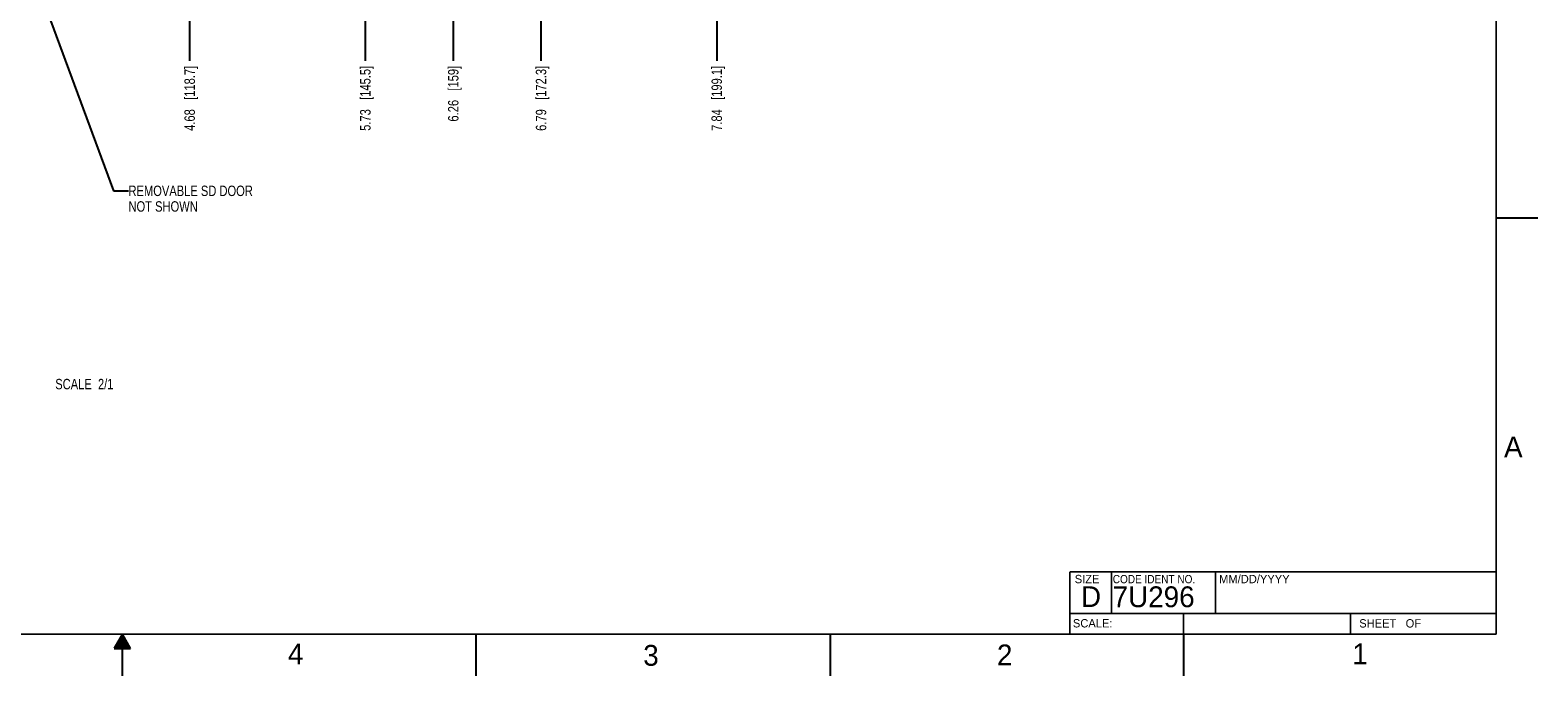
# Model space of a CAD drawing. Header units: inches. Extents: x 0 to 34, y 0 to 22.
# Tile 25 of 36: x 15.9 to 34, y 0 to 7.8. Entities that reach past the tile are written whole.
import ezdxf

# ---------------------------------------------------------------- set-up
doc = ezdxf.new("R2010")
doc.units = ezdxf.units.IN
doc.header["$LTSCALE"] = 1.87
doc.header["$MEASUREMENT"] = 0
doc.layers.get('0').update_dxf_attribs({"linetype": 'CONTINUOUS'})
doc.layers.add('DETAIL', color=7, linetype='CONTINUOUS')
doc.layers.add('DIMENSIONS', color=7, linetype='CONTINUOUS')
doc.styles.get("Standard").update_dxf_attribs({"font": 'txt', "width": 0.8})
doc.styles.add('TEXTSTYLE_2', font='txt')
doc.styles.add('TEXTSTYLE_3', font='txt', dxfattribs={"width": 0.9})
doc.dimstyles.new('DIMSTYLE_1', dxfattribs={"dimtxt": 0.125, "dimasz": 0.18, "dimexe": 0.125, "dimexo": 0.0625, "dimgap": 0.03125, "dimtad": 0, "dimtih": 1, "dimtoh": 1, "dimlfac": 0.5, "dimzin": 4, "dimdsep": 46, "dimtxsty": 'STANDARD', "dimblk": '_FILLED', "dimblk1": '_FILLED', "dimblk2": '_FILLED', "dimcen": 0.09, "dimazin": 1, "dimtp": 0.001, "dimtm": 0.001, "dimtfac": 1, "dimtofl": 0, "dimtmove": 0, "dimatfit": 3, "dimldrblk": '_FILLED', "dimfxl": 1, "dimtolj": 1, "dimtzin": 4, "dimarcsym": 0})
doc.dimstyles.get("Standard").update_dxf_attribs({"dimtxt": 0.125, "dimasz": 0.18, "dimexe": 0.125, "dimexo": 0.0625, "dimgap": 0.09, "dimtad": 0, "dimtih": 1, "dimtoh": 1, "dimzin": 4, "dimdsep": 46, "dimtxsty": 'STANDARD', "dimblk": '_FILLED', "dimblk1": '_FILLED', "dimblk2": '_FILLED', "dimcen": 0.09, "dimazin": 1, "dimtol": 1, "dimtp": 0.02, "dimtm": 0.02, "dimtfac": 1, "dimtofl": 0, "dimtmove": 0, "dimatfit": 3, "dimldrblk": '_FILLED', "dimfxl": 1, "dimtolj": 1, "dimtzin": 4, "dimarcsym": 0})

# ---------------------------------------------------------------- blocks, each defined once
blk = doc.blocks.new('*D11')
at = {"layer": 'DIMENSIONS', "color": 2, "linetype": 'CONTINUOUS'}
blk.add_line((17.808, 10.026), (17.808, 7.385), dxfattribs=at)
at = {"layer": 'DIMENSIONS', "color": 2, "linetype": 'CONTINUOUS', "insert": (17.746, 7.323), "char_height": 0.125, "width": 1.225, "attachment_point": 3, "rotation": 90, "line_spacing_factor": 0.9}
blk.add_mtext('4.68{\\ftxt.shx;\\W1.000000;\\H0.125000; }[118.7]', dxfattribs=at)
blk = doc.blocks.new('_FILLED')
at = {"color": 0, "linetype": 'BYBLOCK'}
blk.add_solid([(0, 0), (-1, 0.17), (-1, -0.17)], dxfattribs=at)
blk = doc.blocks.new('*D12')
at = {"layer": 'DIMENSIONS', "color": 2, "linetype": 'CONTINUOUS'}
blk.add_line((20.974, 10.488), (20.974, 7.385), dxfattribs=at)
at = {"layer": 'DIMENSIONS', "color": 2, "linetype": 'CONTINUOUS', "insert": (20.912, 7.323), "char_height": 0.125, "width": 1.025, "attachment_point": 3, "rotation": 90, "line_spacing_factor": 0.9}
blk.add_mtext('6.26{\\ftxt.shx;\\W1.000000;\\H0.125000; }[159]', dxfattribs=at)
blk = doc.blocks.new('*D31')
at = {"layer": 'DIMENSIONS', "color": 2, "linetype": 'CONTINUOUS'}
blk.add_line((19.918, 10.026), (19.918, 7.385), dxfattribs=at)
at = {"layer": 'DIMENSIONS', "color": 2, "linetype": 'CONTINUOUS', "insert": (19.856, 7.323), "char_height": 0.125, "width": 1.225, "attachment_point": 3, "rotation": 90, "line_spacing_factor": 0.9}
blk.add_mtext('5.73{\\ftxt.shx;\\W1.000000;\\H0.125000; }[145.5]', dxfattribs=at)
blk = doc.blocks.new('*D32')
at = {"layer": 'DIMENSIONS', "color": 2, "linetype": 'CONTINUOUS'}
blk.add_line((22.028, 10.026), (22.028, 7.385), dxfattribs=at)
at = {"layer": 'DIMENSIONS', "color": 2, "linetype": 'CONTINUOUS', "insert": (21.966, 7.323), "char_height": 0.125, "width": 1.225, "attachment_point": 3, "rotation": 90, "line_spacing_factor": 0.9}
blk.add_mtext('6.79{\\ftxt.shx;\\W1.000000;\\H0.125000; }[172.3]', dxfattribs=at)
blk = doc.blocks.new('*D33')
at = {"layer": 'DIMENSIONS', "color": 2, "linetype": 'CONTINUOUS'}
blk.add_line((24.138, 10.026), (24.138, 7.385), dxfattribs=at)
at = {"layer": 'DIMENSIONS', "color": 2, "linetype": 'CONTINUOUS', "insert": (24.076, 7.323), "char_height": 0.125, "width": 1.225, "attachment_point": 3, "rotation": 90, "line_spacing_factor": 0.9}
blk.add_mtext('7.84{\\ftxt.shx;\\W1.000000;\\H0.125000; }[199.1]', dxfattribs=at)

msp = doc.modelspace()

# ---------------------------------------------------------------- linework, layer by layer
at = {"color": 2, "linetype": 'CONTINUOUS'}
for p, q in [((33.5, 5.5), (34, 5.5)), ((17, 0.5), (16.902, 0.33)), ((16.925, 0.37), (17.075, 0.37)), ((16.931, 0.38), (17.069, 0.38)), ((16.937, 0.39), (17.064, 0.39)), ((16.942, 0.4), (17.058, 0.4)), ((16.948, 0.41), (17.052, 0.41)), ((16.954, 0.42), (17.046, 0.42)), ((16.96, 0.43), (17.04, 0.43)), ((16.965, 0.44), (17.035, 0.44)), ((16.971, 0.45), (17.029, 0.45)), ((16.977, 0.46), (17.023, 0.46)), ((16.983, 0.47), (17.017, 0.47)), ((16.988, 0.48), (17.012, 0.48)), ((16.994, 0.49), (17.006, 0.49)), ((17.098, 0.33), (17, 0.5)), ((17, 0), (17, 0.5)), ((21.25, 0), (21.25, 0.5)), ((25.5, 0.5), (25.5, 0)), ((29.75, 0), (29.75, 0.5)), ((16.902, 0.33), (17.098, 0.33)), ((16.908, 0.34), (17.092, 0.34)), ((16.913, 0.35), (17.087, 0.35)), ((16.919, 0.36), (17.081, 0.36))]:
    msp.add_line(p, q, dxfattribs=at)
at = {"color": 7, "linetype": 'CONTINUOUS', "const_width": 0.02}
for points in [[(33.5, 0.5), (33.5, 21.5)], [(28.38, 1.25), (33.5, 1.25)], [(28.38, 1.25), (28.38, 0.5)], [(0.5, 0.5), (33.5, 0.5)]]:
    msp.add_lwpolyline(points, dxfattribs=at)
at = {"color": 2, "linetype": 'CONTINUOUS', "const_width": 0.02}
for points in [[(28.88, 0.75), (28.88, 1.25)], [(30.13, 0.75), (30.13, 1.25)], [(28.38, 0.75), (33.5, 0.75)], [(29.746, 0.75), (29.746, 0.5)], [(31.75, 0.75), (31.75, 0.5)]]:
    msp.add_lwpolyline(points, dxfattribs=at)

# ---------------------------------------------------------------- texts
at = {"color": 2, "linetype": 'CONTINUOUS', "attachment_point": 1, "line_spacing_factor": 0.9}
for s, insert, char_height, width, style in [('A', (33.594, 2.873), 0.25, 0.25, 'TEXTSTYLE_2'), ('SIZE', (28.438, 1.212), 0.1, 0.4, 'TEXTSTYLE_2'), ('CODE IDENT NO.', (28.895, 1.211), 0.1, 1.26, 'TEXTSTYLE_3'), ('MM/DD/YYYY', (30.172, 1.212), 0.1, 1, 'TEXTSTYLE_2'), ('SCALE:', (28.416, 0.681), 0.1, 0.6, 'TEXTSTYLE_2'), ('SHEET   OF', (31.855, 0.68), 0.1, 1, 'TEXTSTYLE_2'), ('4', (18.988, 0.387), 0.25, 0.25, 'TEXTSTYLE_2'), ('3', (23.256, 0.371), 0.25, 0.25, 'TEXTSTYLE_2'), ('2', (27.504, 0.376), 0.25, 0.25, 'TEXTSTYLE_2'), ('1', (31.771, 0.389), 0.25, 0.25, 'TEXTSTYLE_2')]:
    msp.add_mtext(s, dxfattribs=dict(at, insert=insert, char_height=char_height, width=width, style=style))
at = {"color": 7, "linetype": 'CONTINUOUS', "char_height": 0.25, "attachment_point": 1, "line_spacing_factor": 0.9, "style": 'TEXTSTYLE_2'}
for s, insert, width in [('D  ', (28.513, 1.076), 0.75), ('7U296', (28.893, 1.074), 1.25)]:
    msp.add_mtext(s, dxfattribs=dict(at, insert=insert, width=width))
at = {"layer": 'DETAIL', "color": 2, "linetype": 'CONTINUOUS', "char_height": 0.125, "line_spacing_factor": 0.9}
for s, insert, width, attachment_point in [('REMOVABLE SD DOOR\\PNOT SHOWN', (17.074, 5.885), 1.7, 1), ('SCALE  2/1', (16.893, 3.565), 1, 3)]:
    msp.add_mtext(s, dxfattribs=dict(at, insert=insert, width=width, attachment_point=attachment_point))

# ---------------------------------------------------------------- dimensions: what is measured, and where the dimension line sits
at = {"layer": 'DIMENSIONS', "color": 2, "linetype": 'CONTINUOUS'}
for feature_location, offset, origin, picture, middle in [((20.974, 10.488), (0, -3.103), (8.458, 10.551), '*D12', (20.974, 6.81)), ((17.80824, 10.02628), (0, -2.64108), (8.4582, 10.08878), '*D11', (17.80824, 6.7102)), ((19.918, 10.026), (0, -2.641), (8.458, 10.089), '*D31', (19.918, 6.71)), ((22.02824, 10.02628), (0, -2.64108), (8.4582, 10.08878), '*D32', (22.02824, 6.7102)), ((24.138, 10.026), (0, -2.641), (8.458, 10.089), '*D33', (24.138, 6.71))]:
    dim = msp.add_ordinate_dim(feature_location=feature_location, offset=offset, dtype=1, origin=origin, dimstyle='DIMSTYLE_1', dxfattribs=at)
    dim.commit()
    dim.dimension.update_dxf_attribs({"geometry": picture, "text_midpoint": middle})

# ---------------------------------------------------------------- leaders
at = {"layer": 'DETAIL', "color": 2, "linetype": 'CONTINUOUS'}
msp.add_leader([(15.425, 9.796), (16.894, 5.823), (17.074, 5.823)], dimstyle='STANDARD', override={"dimtad": 0}, dxfattribs=at)

doc.saveas('drawing.dxf')
